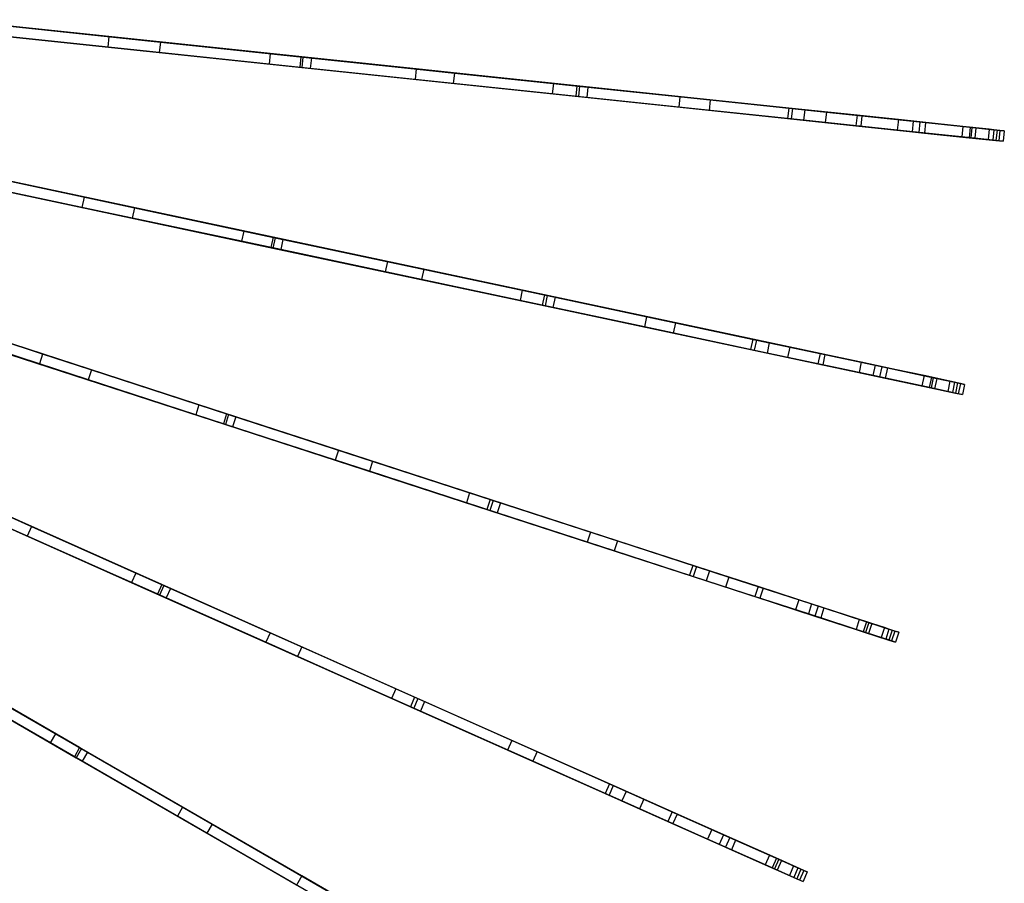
# Model space of a CAD drawing. Extents: x 1 to 71.1, y -35.1 to 35.1.
# Tile 59 of 85: x 56.8 to 70.9, y -14.4 to -2. Entities that reach past the tile are written whole.
import ezdxf

# ---------------------------------------------------------------- set-up
doc = ezdxf.new("R2010")
doc.units = 0
doc.header["$LTSCALE"] = 2.54
doc.layers.get('0').update_dxf_attribs({"color": 13, "linetype": 'CONTINUOUS'})

# ---------------------------------------------------------------- blocks, each defined once
blk = doc.blocks.new('LPUMPKIN_L_444_STL')
at = {"color": 0}
for p, q in [((58.098, -2.244, 16.709), (55.787, -2.001, 15.221)), ((58.098, -2.244, 16.709), (55.787, -2.001, 15.221)), ((60.844, -2.533, 45.328), (56.041, -2.028, 46.88)), ((60.844, -2.533, 45.328), (56.041, -2.028, 46.88)), ((56.063, -2.03, 47.03), (60.874, -2.536, 45.476)), ((56.063, -2.03, 47.03), (60.874, -2.536, 45.476)), ((56.397, -2.065, 15.756), (58.834, -2.322, 17.445)), ((56.397, -2.065, 15.756), (58.834, -2.322, 17.445)), ((58.082, -2.393, 16.709), (55.772, -2.151, 15.221)), ((58.082, -2.393, 16.709), (55.772, -2.151, 15.221)), ((56.025, -2.177, 46.88), (60.828, -2.682, 45.328)), ((56.025, -2.177, 46.88), (60.828, -2.682, 45.328)), ((56.047, -2.179, 47.03), (60.858, -2.685, 45.476)), ((56.047, -2.179, 47.03), (60.858, -2.685, 45.476)), ((58.818, -2.471, 17.445), (56.381, -2.215, 15.756)), ((58.818, -2.471, 17.445), (56.381, -2.215, 15.756)), ((58.098, -2.244, 16.709), (58.082, -2.393, 16.709)), ((58.098, -2.244, 16.709), (58.082, -2.393, 16.709)), ((60.405, -2.487, 18.557), (58.098, -2.244, 16.709)), ((60.405, -2.487, 18.557), (58.098, -2.244, 16.709)), ((60.389, -2.636, 18.557), (58.082, -2.393, 16.709)), ((60.389, -2.636, 18.557), (58.082, -2.393, 16.709)), ((58.834, -2.322, 17.445), (58.818, -2.471, 17.445)), ((58.834, -2.322, 17.445), (58.818, -2.471, 17.445)), ((58.834, -2.322, 17.445), (60.995, -2.549, 19.301)), ((58.834, -2.322, 17.445), (60.995, -2.549, 19.301)), ((60.979, -2.698, 19.301), (58.818, -2.471, 17.445)), ((60.979, -2.698, 19.301), (58.818, -2.471, 17.445)), ((60.405, -2.487, 18.557), (60.389, -2.636, 18.557)), ((60.405, -2.487, 18.557), (60.389, -2.636, 18.557)), ((62.494, -2.706, 20.603), (60.405, -2.487, 18.557)), ((62.494, -2.706, 20.603), (60.405, -2.487, 18.557)), ((60.844, -2.533, 45.328), (60.828, -2.682, 45.328)), ((60.844, -2.533, 45.328), (60.828, -2.682, 45.328)), ((64.793, -2.948, 43.778), (60.844, -2.533, 45.328)), ((64.793, -2.948, 43.778), (60.844, -2.533, 45.328)), ((62.479, -2.855, 20.603), (60.389, -2.636, 18.557)), ((62.479, -2.855, 20.603), (60.389, -2.636, 18.557)), ((60.874, -2.536, 45.476), (60.858, -2.685, 45.476)), ((60.874, -2.536, 45.476), (60.858, -2.685, 45.476)), ((60.874, -2.536, 45.476), (64.832, -2.952, 43.924)), ((60.874, -2.536, 45.476), (64.832, -2.952, 43.924)), ((60.995, -2.549, 19.301), (60.979, -2.698, 19.301)), ((60.995, -2.549, 19.301), (60.979, -2.698, 19.301)), ((60.995, -2.549, 19.301), (63.04, -2.764, 21.431)), ((60.995, -2.549, 19.301), (63.04, -2.764, 21.431)), ((60.828, -2.682, 45.328), (64.777, -3.097, 43.778)), ((60.828, -2.682, 45.328), (64.777, -3.097, 43.778)), ((60.858, -2.685, 45.476), (64.817, -3.101, 43.924)), ((60.858, -2.685, 45.476), (64.817, -3.101, 43.924)), ((63.025, -2.913, 21.431), (60.979, -2.698, 19.301)), ((63.025, -2.913, 21.431), (60.979, -2.698, 19.301)), ((62.494, -2.706, 20.603), (62.479, -2.855, 20.603)), ((62.494, -2.706, 20.603), (62.479, -2.855, 20.603)), ((64.457, -2.913, 22.918), (62.494, -2.706, 20.603)), ((64.457, -2.913, 22.918), (62.494, -2.706, 20.603)), ((63.04, -2.764, 21.431), (63.025, -2.913, 21.431)), ((63.04, -2.764, 21.431), (63.025, -2.913, 21.431)), ((63.04, -2.764, 21.431), (64.952, -2.965, 23.828)), ((63.04, -2.764, 21.431), (64.952, -2.965, 23.828)), ((64.441, -3.062, 22.918), (62.479, -2.855, 20.603)), ((64.441, -3.062, 22.918), (62.479, -2.855, 20.603)), ((64.937, -3.114, 23.828), (63.025, -2.913, 21.431)), ((64.937, -3.114, 23.828), (63.025, -2.913, 21.431)), ((64.457, -2.913, 22.918), (64.441, -3.062, 22.918)), ((64.457, -2.913, 22.918), (64.441, -3.062, 22.918)), ((66.267, -3.103, 25.484), (64.457, -2.913, 22.918)), ((66.267, -3.103, 25.484), (64.457, -2.913, 22.918)), ((64.793, -2.948, 43.778), (64.777, -3.097, 43.778)), ((64.793, -2.948, 43.778), (64.777, -3.097, 43.778)), ((67.824, -3.266, 42.358), (64.793, -2.948, 43.778)), ((67.824, -3.266, 42.358), (64.793, -2.948, 43.778)), ((64.832, -2.952, 43.924), (64.817, -3.101, 43.924)), ((64.832, -2.952, 43.924), (64.817, -3.101, 43.924)), ((64.832, -2.952, 43.924), (67.877, -3.272, 42.5)), ((64.832, -2.952, 43.924), (67.877, -3.272, 42.5)), ((66.251, -3.252, 25.484), (64.441, -3.062, 22.918)), ((66.251, -3.252, 25.484), (64.441, -3.062, 22.918)), ((64.777, -3.097, 43.778), (67.808, -3.416, 42.358)), ((64.777, -3.097, 43.778), (67.808, -3.416, 42.358)), ((64.952, -2.965, 23.828), (64.937, -3.114, 23.828)), ((64.952, -2.965, 23.828), (64.937, -3.114, 23.828)), ((64.952, -2.965, 23.828), (66.701, -3.148, 26.463)), ((64.952, -2.965, 23.828), (66.701, -3.148, 26.463)), ((64.817, -3.101, 43.924), (67.861, -3.421, 42.5)), ((64.817, -3.101, 43.924), (67.861, -3.421, 42.5)), ((66.686, -3.298, 26.463), (64.937, -3.114, 23.828)), ((66.686, -3.298, 26.463), (64.937, -3.114, 23.828)), ((66.267, -3.103, 25.484), (66.251, -3.252, 25.484)), ((66.267, -3.103, 25.484), (66.251, -3.252, 25.484)), ((68.054, -3.291, 28.57), (66.267, -3.103, 25.484)), ((68.054, -3.291, 28.57), (66.267, -3.103, 25.484)), ((66.701, -3.148, 26.463), (66.686, -3.298, 26.463)), ((66.701, -3.148, 26.463), (66.686, -3.298, 26.463)), ((66.701, -3.148, 26.463), (68.364, -3.323, 29.519)), ((66.701, -3.148, 26.463), (68.364, -3.323, 29.519)), ((68.038, -3.44, 28.57), (66.251, -3.252, 25.484)), ((68.038, -3.44, 28.57), (66.251, -3.252, 25.484)), ((68.348, -3.472, 29.519), (66.686, -3.298, 26.463)), ((68.348, -3.472, 29.519), (66.686, -3.298, 26.463)), ((67.824, -3.266, 42.358), (67.808, -3.416, 42.358)), ((67.824, -3.266, 42.358), (67.808, -3.416, 42.358)), ((68.802, -3.369, 41.642), (67.824, -3.266, 42.358)), ((68.802, -3.369, 41.642), (67.824, -3.266, 42.358)), ((67.877, -3.272, 42.5), (67.861, -3.421, 42.5)), ((67.877, -3.272, 42.5), (67.861, -3.421, 42.5)), ((67.877, -3.272, 42.5), (68.871, -3.376, 41.782)), ((67.877, -3.272, 42.5), (68.871, -3.376, 41.782)), ((68.054, -3.291, 28.57), (68.038, -3.44, 28.57)), ((68.054, -3.291, 28.57), (68.038, -3.44, 28.57)), ((69.393, -3.431, 31.433), (68.054, -3.291, 28.57)), ((69.393, -3.431, 31.433), (68.054, -3.291, 28.57)), ((68.364, -3.323, 29.519), (68.348, -3.472, 29.519)), ((68.364, -3.323, 29.519), (68.348, -3.472, 29.519)), ((68.364, -3.323, 29.519), (69.604, -3.454, 32.359)), ((68.364, -3.323, 29.519), (69.604, -3.454, 32.359)), ((68.802, -3.369, 41.642), (68.786, -3.518, 41.642)), ((68.802, -3.369, 41.642), (68.786, -3.518, 41.642)), ((69.699, -3.464, 40.568), (68.802, -3.369, 41.642)), ((69.699, -3.464, 40.568), (68.802, -3.369, 41.642)), ((68.871, -3.376, 41.782), (68.855, -3.526, 41.782)), ((68.871, -3.376, 41.782), (68.855, -3.526, 41.782)), ((68.871, -3.376, 41.782), (69.783, -3.472, 40.712)), ((68.871, -3.376, 41.782), (69.783, -3.472, 40.712)), ((67.808, -3.416, 42.358), (68.786, -3.518, 41.642)), ((67.808, -3.416, 42.358), (68.786, -3.518, 41.642)), ((67.861, -3.421, 42.5), (68.855, -3.526, 41.782)), ((67.861, -3.421, 42.5), (68.855, -3.526, 41.782)), ((69.377, -3.581, 31.433), (68.038, -3.44, 28.57)), ((69.377, -3.581, 31.433), (68.038, -3.44, 28.57)), ((69.589, -3.603, 32.359), (68.348, -3.472, 29.519)), ((69.589, -3.603, 32.359), (68.348, -3.472, 29.519)), ((68.786, -3.518, 41.642), (69.684, -3.613, 40.568)), ((68.786, -3.518, 41.642), (69.684, -3.613, 40.568)), ((69.393, -3.431, 31.433), (69.377, -3.581, 31.433)), ((69.393, -3.431, 31.433), (69.377, -3.581, 31.433)), ((70.446, -3.542, 34.332), (69.393, -3.431, 31.433)), ((70.446, -3.542, 34.332), (69.393, -3.431, 31.433)), ((69.604, -3.454, 32.359), (69.589, -3.603, 32.359)), ((69.604, -3.454, 32.359), (69.589, -3.603, 32.359)), ((69.604, -3.454, 32.359), (70.503, -3.548, 35.079)), ((69.604, -3.454, 32.359), (70.503, -3.548, 35.079)), ((69.699, -3.464, 40.568), (69.684, -3.613, 40.568)), ((69.699, -3.464, 40.568), (69.684, -3.613, 40.568)), ((70.316, -3.528, 39.381), (69.699, -3.464, 40.568)), ((70.316, -3.528, 39.381), (69.699, -3.464, 40.568)), ((69.783, -3.472, 40.712), (69.767, -3.622, 40.712)), ((69.783, -3.472, 40.712), (69.767, -3.622, 40.712)), ((69.783, -3.472, 40.712), (70.421, -3.539, 39.519)), ((69.783, -3.472, 40.712), (70.421, -3.539, 39.519)), ((68.855, -3.526, 41.782), (69.767, -3.622, 40.712)), ((68.855, -3.526, 41.782), (69.767, -3.622, 40.712)), ((70.43, -3.691, 34.332), (69.377, -3.581, 31.433)), ((70.43, -3.691, 34.332), (69.377, -3.581, 31.433)), ((70.488, -3.697, 35.079), (69.589, -3.603, 32.359)), ((70.488, -3.697, 35.079), (69.589, -3.603, 32.359)), ((69.684, -3.613, 40.568), (70.3, -3.678, 39.381)), ((69.684, -3.613, 40.568), (70.3, -3.678, 39.381)), ((69.767, -3.622, 40.712), (70.406, -3.689, 39.519)), ((69.767, -3.622, 40.712), (70.406, -3.689, 39.519)), ((70.316, -3.528, 39.381), (70.3, -3.678, 39.381)), ((70.316, -3.528, 39.381), (70.3, -3.678, 39.381)), ((70.693, -3.568, 37.987), (70.316, -3.528, 39.381)), ((70.693, -3.568, 37.987), (70.316, -3.528, 39.381)), ((70.421, -3.539, 39.519), (70.406, -3.689, 39.519)), ((70.421, -3.539, 39.519), (70.406, -3.689, 39.519)), ((70.421, -3.539, 39.519), (70.805, -3.58, 38.22)), ((70.421, -3.539, 39.519), (70.805, -3.58, 38.22)), ((70.446, -3.542, 34.332), (70.43, -3.691, 34.332)), ((70.446, -3.542, 34.332), (70.43, -3.691, 34.332)), ((70.844, -3.584, 35.972), (70.446, -3.542, 34.332)), ((70.844, -3.584, 35.972), (70.446, -3.542, 34.332)), ((70.503, -3.548, 35.079), (70.488, -3.697, 35.079)), ((70.503, -3.548, 35.079), (70.488, -3.697, 35.079)), ((70.503, -3.548, 35.079), (70.761, -3.575, 36.636)), ((70.503, -3.548, 35.079), (70.761, -3.575, 36.636)), ((70.693, -3.568, 37.987), (70.678, -3.717, 37.987)), ((70.693, -3.568, 37.987), (70.678, -3.717, 37.987)), ((70.761, -3.575, 36.636), (70.693, -3.568, 37.987)), ((70.761, -3.575, 36.636), (70.693, -3.568, 37.987)), ((70.761, -3.575, 36.636), (70.745, -3.724, 36.636)), ((70.761, -3.575, 36.636), (70.745, -3.724, 36.636)), ((70.805, -3.58, 38.22), (70.789, -3.729, 38.22)), ((70.805, -3.58, 38.22), (70.789, -3.729, 38.22)), ((70.805, -3.58, 38.22), (70.909, -3.591, 37.359)), ((70.805, -3.58, 38.22), (70.909, -3.591, 37.359)), ((70.844, -3.584, 35.972), (70.829, -3.733, 35.972)), ((70.844, -3.584, 35.972), (70.829, -3.733, 35.972)), ((70.909, -3.591, 37.359), (70.844, -3.584, 35.972)), ((70.909, -3.591, 37.359), (70.844, -3.584, 35.972)), ((70.909, -3.591, 37.359), (70.893, -3.74, 37.359)), ((70.909, -3.591, 37.359), (70.893, -3.74, 37.359)), ((70.3, -3.678, 39.381), (70.678, -3.717, 37.987)), ((70.3, -3.678, 39.381), (70.678, -3.717, 37.987)), ((70.406, -3.689, 39.519), (70.789, -3.729, 38.22)), ((70.406, -3.689, 39.519), (70.789, -3.729, 38.22)), ((70.829, -3.733, 35.972), (70.43, -3.691, 34.332)), ((70.829, -3.733, 35.972), (70.43, -3.691, 34.332)), ((70.745, -3.724, 36.636), (70.488, -3.697, 35.079)), ((70.745, -3.724, 36.636), (70.488, -3.697, 35.079)), ((70.678, -3.717, 37.987), (70.745, -3.724, 36.636)), ((70.678, -3.717, 37.987), (70.745, -3.724, 36.636)), ((70.789, -3.729, 38.22), (70.893, -3.74, 37.359)), ((70.789, -3.729, 38.22), (70.893, -3.74, 37.359)), ((70.893, -3.74, 37.359), (70.829, -3.733, 35.972)), ((70.893, -3.74, 37.359), (70.829, -3.733, 35.972)), ((57.743, -4.539, 16.709), (55.469, -4.056, 15.221)), ((57.743, -4.539, 16.709), (55.469, -4.056, 15.221)), ((57.711, -4.686, 16.709), (55.438, -4.202, 15.221)), ((57.711, -4.686, 16.709), (55.438, -4.202, 15.221)), ((60.447, -5.114, 45.326), (55.722, -4.109, 46.879)), ((60.447, -5.114, 45.326), (55.722, -4.109, 46.879)), ((55.744, -4.114, 47.029), (60.476, -5.12, 45.475)), ((55.744, -4.114, 47.029), (60.476, -5.12, 45.475)), ((56.065, -4.182, 15.754), (58.463, -4.692, 17.442)), ((56.065, -4.182, 15.754), (58.463, -4.692, 17.442)), ((55.691, -4.256, 46.879), (60.416, -5.26, 45.326)), ((55.691, -4.256, 46.879), (60.416, -5.26, 45.326)), ((55.713, -4.261, 47.029), (60.445, -5.267, 45.475)), ((55.713, -4.261, 47.029), (60.445, -5.267, 45.475)), ((58.431, -4.839, 17.442), (56.033, -4.329, 15.754)), ((58.431, -4.839, 17.442), (56.033, -4.329, 15.754)), ((57.743, -4.539, 16.709), (57.711, -4.686, 16.709)), ((57.743, -4.539, 16.709), (57.711, -4.686, 16.709)), ((60.028, -5.025, 18.572), (57.743, -4.539, 16.709)), ((60.028, -5.025, 18.572), (57.743, -4.539, 16.709)), ((59.996, -5.171, 18.572), (57.711, -4.686, 16.709)), ((59.996, -5.171, 18.572), (57.711, -4.686, 16.709)), ((58.463, -4.692, 17.442), (58.431, -4.839, 17.442)), ((58.463, -4.692, 17.442), (58.431, -4.839, 17.442)), ((58.463, -4.692, 17.442), (60.588, -5.144, 19.298)), ((58.463, -4.692, 17.442), (60.588, -5.144, 19.298)), ((60.557, -5.29, 19.298), (58.431, -4.839, 17.442)), ((60.557, -5.29, 19.298), (58.431, -4.839, 17.442)), ((60.028, -5.025, 18.572), (59.996, -5.171, 18.572)), ((60.028, -5.025, 18.572), (59.996, -5.171, 18.572)), ((62.082, -5.461, 20.62), (60.028, -5.025, 18.572)), ((62.082, -5.461, 20.62), (60.028, -5.025, 18.572)), ((62.051, -5.608, 20.62), (59.996, -5.171, 18.572)), ((62.051, -5.608, 20.62), (59.996, -5.171, 18.572)), ((60.447, -5.114, 45.326), (60.416, -5.26, 45.326)), ((60.447, -5.114, 45.326), (60.416, -5.26, 45.326)), ((60.476, -5.12, 45.475), (60.445, -5.267, 45.475)), ((60.476, -5.12, 45.475), (60.445, -5.267, 45.475)), ((64.329, -5.939, 43.777), (60.447, -5.114, 45.326)), ((64.329, -5.939, 43.777), (60.447, -5.114, 45.326)), ((60.476, -5.12, 45.475), (64.369, -5.947, 43.922)), ((60.476, -5.12, 45.475), (64.369, -5.947, 43.922)), ((60.588, -5.144, 19.298), (60.557, -5.29, 19.298)), ((60.588, -5.144, 19.298), (60.557, -5.29, 19.298)), ((60.588, -5.144, 19.298), (62.601, -5.571, 21.428)), ((60.588, -5.144, 19.298), (62.601, -5.571, 21.428)), ((60.416, -5.26, 45.326), (64.298, -6.086, 43.777)), ((60.416, -5.26, 45.326), (64.298, -6.086, 43.777)), ((60.445, -5.267, 45.475), (64.338, -6.094, 43.922)), ((60.445, -5.267, 45.475), (64.338, -6.094, 43.922)), ((62.57, -5.718, 21.428), (60.557, -5.29, 19.298)), ((62.57, -5.718, 21.428), (60.557, -5.29, 19.298)), ((62.082, -5.461, 20.62), (62.051, -5.608, 20.62)), ((62.082, -5.461, 20.62), (62.051, -5.608, 20.62)), ((64.012, -5.871, 22.938), (62.082, -5.461, 20.62)), ((64.012, -5.871, 22.938), (62.082, -5.461, 20.62)), ((63.98, -6.018, 22.938), (62.051, -5.608, 20.62)), ((63.98, -6.018, 22.938), (62.051, -5.608, 20.62)), ((62.601, -5.571, 21.428), (62.57, -5.718, 21.428)), ((62.601, -5.571, 21.428), (62.57, -5.718, 21.428)), ((62.601, -5.571, 21.428), (64.482, -5.971, 23.825)), ((62.601, -5.571, 21.428), (64.482, -5.971, 23.825)), ((64.451, -6.118, 23.825), (62.57, -5.718, 21.428)), ((64.451, -6.118, 23.825), (62.57, -5.718, 21.428)), ((64.012, -5.871, 22.938), (63.98, -6.018, 22.938)), ((64.012, -5.871, 22.938), (63.98, -6.018, 22.938)), ((65.791, -6.25, 25.506), (64.012, -5.871, 22.938)), ((65.791, -6.25, 25.506), (64.012, -5.871, 22.938)), ((65.76, -6.396, 25.506), (63.98, -6.018, 22.938)), ((65.76, -6.396, 25.506), (63.98, -6.018, 22.938)), ((64.329, -5.939, 43.777), (64.298, -6.086, 43.777)), ((64.329, -5.939, 43.777), (64.298, -6.086, 43.777)), ((67.31, -6.572, 42.357), (64.329, -5.939, 43.777)), ((67.31, -6.572, 42.357), (64.329, -5.939, 43.777)), ((64.369, -5.947, 43.922), (64.338, -6.094, 43.922)), ((64.369, -5.947, 43.922), (64.338, -6.094, 43.922)), ((64.369, -5.947, 43.922), (67.363, -6.584, 42.498)), ((64.369, -5.947, 43.922), (67.363, -6.584, 42.498)), ((64.482, -5.971, 23.825), (64.451, -6.118, 23.825)), ((64.482, -5.971, 23.825), (64.451, -6.118, 23.825)), ((64.482, -5.971, 23.825), (66.203, -6.337, 26.461)), ((64.482, -5.971, 23.825), (66.203, -6.337, 26.461)), ((57.149, -6.784, 16.709), (54.939, -6.065, 15.221)), ((57.149, -6.784, 16.709), (54.939, -6.065, 15.221)), ((59.782, -7.639, 45.325), (55.187, -6.146, 46.878)), ((59.782, -7.639, 45.325), (55.187, -6.146, 46.878)), ((55.209, -6.153, 47.028), (59.81, -7.648, 45.474)), ((55.209, -6.153, 47.028), (59.81, -7.648, 45.474)), ((64.298, -6.086, 43.777), (67.279, -6.719, 42.357)), ((64.298, -6.086, 43.777), (67.279, -6.719, 42.357)), ((64.338, -6.094, 43.922), (67.332, -6.73, 42.498)), ((64.338, -6.094, 43.922), (67.332, -6.73, 42.498)), ((66.171, -6.484, 26.461), (64.451, -6.118, 23.825)), ((66.171, -6.484, 26.461), (64.451, -6.118, 23.825)), ((57.103, -6.926, 16.709), (54.892, -6.208, 15.221)), ((57.103, -6.926, 16.709), (54.892, -6.208, 15.221)), ((55.141, -6.289, 46.878), (59.735, -7.782, 45.325)), ((55.141, -6.289, 46.878), (59.735, -7.782, 45.325)), ((55.163, -6.296, 47.028), (59.764, -7.791, 45.474)), ((55.163, -6.296, 47.028), (59.764, -7.791, 45.474)), ((55.514, -6.252, 15.751), (57.846, -7.01, 17.439)), ((55.514, -6.252, 15.751), (57.846, -7.01, 17.439)), ((65.791, -6.25, 25.506), (65.76, -6.396, 25.506)), ((65.791, -6.25, 25.506), (65.76, -6.396, 25.506)), ((67.546, -6.623, 28.593), (65.791, -6.25, 25.506)), ((67.546, -6.623, 28.593), (65.791, -6.25, 25.506)), ((66.203, -6.337, 26.461), (66.171, -6.484, 26.461)), ((66.203, -6.337, 26.461), (66.171, -6.484, 26.461)), ((66.203, -6.337, 26.461), (67.839, -6.685, 29.517)), ((66.203, -6.337, 26.461), (67.839, -6.685, 29.517)), ((57.8, -7.153, 17.439), (55.467, -6.395, 15.751)), ((57.8, -7.153, 17.439), (55.467, -6.395, 15.751)), ((67.515, -6.769, 28.593), (65.76, -6.396, 25.506)), ((67.515, -6.769, 28.593), (65.76, -6.396, 25.506)), ((67.807, -6.832, 29.517), (66.171, -6.484, 26.461)), ((67.807, -6.832, 29.517), (66.171, -6.484, 26.461)), ((67.31, -6.572, 42.357), (67.279, -6.719, 42.357)), ((67.31, -6.572, 42.357), (67.279, -6.719, 42.357)), ((68.272, -6.777, 41.64), (67.31, -6.572, 42.357)), ((68.272, -6.777, 41.64), (67.31, -6.572, 42.357)), ((67.363, -6.584, 42.498), (67.332, -6.73, 42.498)), ((67.363, -6.584, 42.498), (67.332, -6.73, 42.498)), ((67.363, -6.584, 42.498), (68.341, -6.792, 41.779)), ((67.363, -6.584, 42.498), (68.341, -6.792, 41.779)), ((67.279, -6.719, 42.357), (68.241, -6.924, 41.64)), ((67.279, -6.719, 42.357), (68.241, -6.924, 41.64)), ((67.332, -6.73, 42.498), (68.31, -6.938, 41.779)), ((67.332, -6.73, 42.498), (68.31, -6.938, 41.779)), ((67.546, -6.623, 28.593), (67.515, -6.769, 28.593)), ((67.546, -6.623, 28.593), (67.515, -6.769, 28.593)), ((68.861, -6.902, 31.455), (67.546, -6.623, 28.593)), ((68.861, -6.902, 31.455), (67.546, -6.623, 28.593)), ((67.839, -6.685, 29.517), (67.807, -6.832, 29.517)), ((67.839, -6.685, 29.517), (67.807, -6.832, 29.517)), ((67.839, -6.685, 29.517), (69.059, -6.944, 32.357)), ((67.839, -6.685, 29.517), (69.059, -6.944, 32.357)), ((57.149, -6.784, 16.709), (57.103, -6.926, 16.709)), ((57.149, -6.784, 16.709), (57.103, -6.926, 16.709)), ((59.385, -7.51, 18.585), (57.149, -6.784, 16.709)), ((59.385, -7.51, 18.585), (57.149, -6.784, 16.709)), ((68.83, -7.049, 31.455), (67.515, -6.769, 28.593)), ((68.83, -7.049, 31.455), (67.515, -6.769, 28.593)), ((69.028, -7.091, 32.357), (67.807, -6.832, 29.517)), ((69.028, -7.091, 32.357), (67.807, -6.832, 29.517)), ((68.272, -6.777, 41.64), (68.241, -6.924, 41.64)), ((68.272, -6.777, 41.64), (68.241, -6.924, 41.64)), ((69.155, -6.965, 40.566), (68.272, -6.777, 41.64)), ((69.155, -6.965, 40.566), (68.272, -6.777, 41.64)), ((68.341, -6.792, 41.779), (68.31, -6.938, 41.779)), ((68.341, -6.792, 41.779), (68.31, -6.938, 41.779)), ((68.341, -6.792, 41.779), (69.238, -6.982, 40.708)), ((68.341, -6.792, 41.779), (69.238, -6.982, 40.708)), ((68.861, -6.902, 31.455), (68.83, -7.049, 31.455)), ((68.861, -6.902, 31.455), (68.83, -7.049, 31.455)), ((69.893, -7.122, 34.352), (68.861, -6.902, 31.455)), ((69.893, -7.122, 34.352), (68.861, -6.902, 31.455)), ((59.339, -7.653, 18.585), (57.103, -6.926, 16.709)), ((59.339, -7.653, 18.585), (57.103, -6.926, 16.709)), ((57.846, -7.01, 17.439), (57.8, -7.153, 17.439)), ((57.846, -7.01, 17.439), (57.8, -7.153, 17.439)), ((57.846, -7.01, 17.439), (59.913, -7.682, 19.295)), ((57.846, -7.01, 17.439), (59.913, -7.682, 19.295)), ((68.241, -6.924, 41.64), (69.123, -7.111, 40.566)), ((68.241, -6.924, 41.64), (69.123, -7.111, 40.566)), ((68.31, -6.938, 41.779), (69.206, -7.129, 40.708)), ((68.31, -6.938, 41.779), (69.206, -7.129, 40.708)), ((69.059, -6.944, 32.357), (69.028, -7.091, 32.357)), ((69.059, -6.944, 32.357), (69.028, -7.091, 32.357)), ((69.059, -6.944, 32.357), (69.943, -7.132, 35.079)), ((69.059, -6.944, 32.357), (69.943, -7.132, 35.079)), ((69.155, -6.965, 40.566), (69.123, -7.111, 40.566)), ((69.155, -6.965, 40.566), (69.123, -7.111, 40.566)), ((69.761, -7.093, 39.377), (69.155, -6.965, 40.566)), ((69.761, -7.093, 39.377), (69.155, -6.965, 40.566)), ((69.238, -6.982, 40.708), (69.206, -7.129, 40.708)), ((69.238, -6.982, 40.708), (69.206, -7.129, 40.708)), ((69.238, -6.982, 40.708), (69.865, -7.116, 39.514)), ((69.238, -6.982, 40.708), (69.865, -7.116, 39.514)), ((59.867, -7.824, 19.295), (57.8, -7.153, 17.439)), ((59.867, -7.824, 19.295), (57.8, -7.153, 17.439)), ((69.862, -7.268, 34.352), (68.83, -7.049, 31.455)), ((69.862, -7.268, 34.352), (68.83, -7.049, 31.455)), ((69.912, -7.279, 35.079), (69.028, -7.091, 32.357)), ((69.912, -7.279, 35.079), (69.028, -7.091, 32.357)), ((69.123, -7.111, 40.566), (69.73, -7.24, 39.377)), ((69.123, -7.111, 40.566), (69.73, -7.24, 39.377)), ((69.206, -7.129, 40.708), (69.834, -7.262, 39.514)), ((69.206, -7.129, 40.708), (69.834, -7.262, 39.514)), ((69.761, -7.093, 39.377), (69.73, -7.24, 39.377)), ((69.761, -7.093, 39.377), (69.73, -7.24, 39.377)), ((70.131, -7.172, 37.987), (69.761, -7.093, 39.377)), ((70.131, -7.172, 37.987), (69.761, -7.093, 39.377)), ((69.865, -7.116, 39.514), (69.834, -7.262, 39.514)), ((69.865, -7.116, 39.514), (69.834, -7.262, 39.514)), ((69.893, -7.122, 34.352), (69.862, -7.268, 34.352)), ((69.893, -7.122, 34.352), (69.862, -7.268, 34.352)), ((69.865, -7.116, 39.514), (70.241, -7.196, 38.215)), ((69.865, -7.116, 39.514), (70.241, -7.196, 38.215)), ((70.282, -7.204, 35.989), (69.893, -7.122, 34.352)), ((70.282, -7.204, 35.989), (69.893, -7.122, 34.352)), ((69.943, -7.132, 35.079), (69.912, -7.279, 35.079)), ((69.943, -7.132, 35.079), (69.912, -7.279, 35.079)), ((69.943, -7.132, 35.079), (70.197, -7.186, 36.635)), ((69.943, -7.132, 35.079), (70.197, -7.186, 36.635)), ((70.131, -7.172, 37.987), (70.099, -7.319, 37.987)), ((70.131, -7.172, 37.987), (70.099, -7.319, 37.987)), ((70.197, -7.186, 36.635), (70.131, -7.172, 37.987)), ((70.197, -7.186, 36.635), (70.131, -7.172, 37.987)), ((69.73, -7.24, 39.377), (70.099, -7.319, 37.987)), ((69.73, -7.24, 39.377), (70.099, -7.319, 37.987)), ((69.834, -7.262, 39.514), (70.21, -7.342, 38.215)), ((69.834, -7.262, 39.514), (70.21, -7.342, 38.215)), ((70.25, -7.351, 35.989), (69.862, -7.268, 34.352)), ((70.25, -7.351, 35.989), (69.862, -7.268, 34.352)), ((70.166, -7.333, 36.635), (69.912, -7.279, 35.079)), ((70.166, -7.333, 36.635), (69.912, -7.279, 35.079)), ((70.099, -7.319, 37.987), (70.166, -7.333, 36.635)), ((70.099, -7.319, 37.987), (70.166, -7.333, 36.635)), ((70.197, -7.186, 36.635), (70.166, -7.333, 36.635)), ((70.197, -7.186, 36.635), (70.166, -7.333, 36.635)), ((70.241, -7.196, 38.215), (70.21, -7.342, 38.215)), ((70.241, -7.196, 38.215), (70.21, -7.342, 38.215)), ((70.241, -7.196, 38.215), (70.341, -7.217, 37.376)), ((70.241, -7.196, 38.215), (70.341, -7.217, 37.376)), ((70.282, -7.204, 35.989), (70.25, -7.351, 35.989)), ((70.282, -7.204, 35.989), (70.25, -7.351, 35.989)), ((70.341, -7.217, 37.376), (70.282, -7.204, 35.989)), ((70.341, -7.217, 37.376), (70.282, -7.204, 35.989)), ((70.341, -7.217, 37.376), (70.31, -7.364, 37.376)), ((70.341, -7.217, 37.376), (70.31, -7.364, 37.376)), ((70.21, -7.342, 38.215), (70.31, -7.364, 37.376)), ((70.21, -7.342, 38.215), (70.31, -7.364, 37.376)), ((70.31, -7.364, 37.376), (70.25, -7.351, 35.989)), ((70.31, -7.364, 37.376), (70.25, -7.351, 35.989)), ((59.385, -7.51, 18.585), (59.339, -7.653, 18.585)), ((59.385, -7.51, 18.585), (59.339, -7.653, 18.585)), ((61.383, -8.159, 20.636), (59.385, -7.51, 18.585)), ((61.383, -8.159, 20.636), (59.385, -7.51, 18.585)), ((61.336, -8.302, 20.636), (59.339, -7.653, 18.585)), ((61.336, -8.302, 20.636), (59.339, -7.653, 18.585)), ((59.782, -7.639, 45.325), (59.735, -7.782, 45.325)), ((59.782, -7.639, 45.325), (59.735, -7.782, 45.325)), ((59.81, -7.648, 45.474), (59.764, -7.791, 45.474)), ((59.81, -7.648, 45.474), (59.764, -7.791, 45.474)), ((63.551, -8.864, 43.778), (59.782, -7.639, 45.325)), ((63.551, -8.864, 43.778), (59.782, -7.639, 45.325)), ((59.81, -7.648, 45.474), (63.595, -8.878, 43.921)), ((59.81, -7.648, 45.474), (63.595, -8.878, 43.921)), ((59.913, -7.682, 19.295), (59.867, -7.824, 19.295)), ((59.913, -7.682, 19.295), (59.867, -7.824, 19.295)), ((59.913, -7.682, 19.295), (61.871, -8.318, 21.426)), ((59.913, -7.682, 19.295), (61.871, -8.318, 21.426)), ((59.735, -7.782, 45.325), (63.505, -9.006, 43.778)), ((59.735, -7.782, 45.325), (63.505, -9.006, 43.778)), ((59.764, -7.791, 45.474), (63.549, -9.021, 43.921)), ((59.764, -7.791, 45.474), (63.549, -9.021, 43.921)), ((61.824, -8.46, 21.426), (59.867, -7.824, 19.295)), ((61.824, -8.46, 21.426), (59.867, -7.824, 19.295)), ((58.856, -10.081, 45.324), (54.442, -8.116, 46.878)), ((58.856, -10.081, 45.324), (54.442, -8.116, 46.878)), ((54.463, -8.126, 47.027), (58.883, -10.094, 45.473)), ((54.463, -8.126, 47.027), (58.883, -10.094, 45.473)), ((61.383, -8.159, 20.636), (61.336, -8.302, 20.636)), ((61.383, -8.159, 20.636), (61.336, -8.302, 20.636)), ((63.258, -8.769, 22.956), (61.383, -8.159, 20.636)), ((63.258, -8.769, 22.956), (61.383, -8.159, 20.636)), ((54.381, -8.253, 46.878), (58.795, -10.218, 45.324)), ((54.381, -8.253, 46.878), (58.795, -10.218, 45.324)), ((54.402, -8.263, 47.027), (58.822, -10.231, 45.473)), ((54.402, -8.263, 47.027), (58.822, -10.231, 45.473)), ((54.75, -8.253, 15.749), (56.991, -9.251, 17.437)), ((54.75, -8.253, 15.749), (56.991, -9.251, 17.437)), ((63.212, -8.911, 22.956), (61.336, -8.302, 20.636)), ((63.212, -8.911, 22.956), (61.336, -8.302, 20.636)), ((56.93, -9.388, 17.437), (54.689, -8.39, 15.749)), ((56.93, -9.388, 17.437), (54.689, -8.39, 15.749)), ((61.871, -8.318, 21.426), (61.824, -8.46, 21.426)), ((61.871, -8.318, 21.426), (61.824, -8.46, 21.426)), ((61.871, -8.318, 21.426), (63.7, -8.912, 23.823)), ((61.871, -8.318, 21.426), (63.7, -8.912, 23.823)), ((63.654, -9.055, 23.823), (61.824, -8.46, 21.426)), ((63.654, -9.055, 23.823), (61.824, -8.46, 21.426)), ((63.258, -8.769, 22.956), (63.212, -8.911, 22.956)), ((63.258, -8.769, 22.956), (63.212, -8.911, 22.956)), ((64.987, -9.33, 25.527), (63.258, -8.769, 22.956)), ((64.987, -9.33, 25.527), (63.258, -8.769, 22.956)), ((63.551, -8.864, 43.778), (63.505, -9.006, 43.778)), ((63.551, -8.864, 43.778), (63.505, -9.006, 43.778)), ((66.451, -9.806, 42.358), (63.551, -8.864, 43.778)), ((66.451, -9.806, 42.358), (63.551, -8.864, 43.778)), ((58.484, -9.916, 18.597), (56.324, -8.954, 16.709)), ((58.484, -9.916, 18.597), (56.324, -8.954, 16.709)), ((64.941, -9.473, 25.527), (63.212, -8.911, 22.956)), ((64.941, -9.473, 25.527), (63.212, -8.911, 22.956)), ((63.505, -9.006, 43.778), (66.404, -9.949, 42.358)), ((63.505, -9.006, 43.778), (66.404, -9.949, 42.358)), ((63.595, -8.878, 43.921), (63.549, -9.021, 43.921)), ((63.595, -8.878, 43.921), (63.549, -9.021, 43.921)), ((63.595, -8.878, 43.921), (66.506, -9.824, 42.497)), ((63.595, -8.878, 43.921), (66.506, -9.824, 42.497)), ((63.7, -8.912, 23.823), (63.654, -9.055, 23.823)), ((63.7, -8.912, 23.823), (63.654, -9.055, 23.823)), ((63.7, -8.912, 23.823), (65.374, -9.456, 26.458)), ((63.7, -8.912, 23.823), (65.374, -9.456, 26.458)), ((58.423, -10.053, 18.597), (56.263, -9.091, 16.709)), ((58.423, -10.053, 18.597), (56.263, -9.091, 16.709)), ((63.549, -9.021, 43.921), (66.459, -9.967, 42.497)), ((63.549, -9.021, 43.921), (66.459, -9.967, 42.497)), ((65.327, -9.599, 26.458), (63.654, -9.055, 23.823)), ((65.327, -9.599, 26.458), (63.654, -9.055, 23.823)), ((56.991, -9.251, 17.437), (56.93, -9.388, 17.437)), ((56.991, -9.251, 17.437), (56.93, -9.388, 17.437)), ((56.991, -9.251, 17.437), (58.977, -10.135, 19.293)), ((56.991, -9.251, 17.437), (58.977, -10.135, 19.293)), ((58.916, -10.272, 19.293), (56.93, -9.388, 17.437)), ((58.916, -10.272, 19.293), (56.93, -9.388, 17.437)), ((64.987, -9.33, 25.527), (64.941, -9.473, 25.527)), ((64.987, -9.33, 25.527), (64.941, -9.473, 25.527)), ((66.691, -9.884, 28.613), (64.987, -9.33, 25.527)), ((66.691, -9.884, 28.613), (64.987, -9.33, 25.527)), ((66.645, -10.027, 28.613), (64.941, -9.473, 25.527)), ((66.645, -10.027, 28.613), (64.941, -9.473, 25.527)), ((65.374, -9.456, 26.458), (65.327, -9.599, 26.458)), ((65.374, -9.456, 26.458), (65.327, -9.599, 26.458)), ((65.374, -9.456, 26.458), (66.965, -9.973, 29.515)), ((65.374, -9.456, 26.458), (66.965, -9.973, 29.515)), ((66.918, -10.116, 29.515), (65.327, -9.599, 26.458)), ((66.918, -10.116, 29.515), (65.327, -9.599, 26.458)), ((66.451, -9.806, 42.358), (66.404, -9.949, 42.358)), ((66.451, -9.806, 42.358), (66.404, -9.949, 42.358)), ((67.386, -10.11, 41.641), (66.451, -9.806, 42.358)), ((67.386, -10.11, 41.641), (66.451, -9.806, 42.358)), ((66.506, -9.824, 42.497), (66.459, -9.967, 42.497)), ((66.506, -9.824, 42.497), (66.459, -9.967, 42.497)), ((66.506, -9.824, 42.497), (67.457, -10.133, 41.777)), ((66.506, -9.824, 42.497), (67.457, -10.133, 41.777)), ((57.679, -12.413, 45.324), (53.495, -9.998, 46.877)), ((57.679, -12.413, 45.324), (53.495, -9.998, 46.877)), ((58.484, -9.916, 18.597), (58.423, -10.053, 18.597)), ((58.484, -9.916, 18.597), (58.423, -10.053, 18.597)), ((60.403, -10.77, 20.649), (58.484, -9.916, 18.597)), ((60.403, -10.77, 20.649), (58.484, -9.916, 18.597)), ((66.404, -9.949, 42.358), (67.34, -10.253, 41.641)), ((66.404, -9.949, 42.358), (67.34, -10.253, 41.641)), ((66.459, -9.967, 42.497), (67.41, -10.276, 41.777)), ((66.459, -9.967, 42.497), (67.41, -10.276, 41.777)), ((66.691, -9.884, 28.613), (66.645, -10.027, 28.613)), ((66.691, -9.884, 28.613), (66.645, -10.027, 28.613)), ((67.968, -10.299, 31.476), (66.691, -9.884, 28.613)), ((67.968, -10.299, 31.476), (66.691, -9.884, 28.613)), ((66.965, -9.973, 29.515), (66.918, -10.116, 29.515)), ((66.965, -9.973, 29.515), (66.918, -10.116, 29.515)), ((66.965, -9.973, 29.515), (68.152, -10.359, 32.356)), ((66.965, -9.973, 29.515), (68.152, -10.359, 32.356)), ((53.42, -10.128, 46.877), (57.604, -12.543, 45.324)), ((53.42, -10.128, 46.877), (57.604, -12.543, 45.324)), ((53.439, -10.139, 47.027), (57.63, -12.558, 45.472)), ((53.439, -10.139, 47.027), (57.63, -12.558, 45.472)), ((53.514, -10.009, 47.027), (57.705, -12.428, 45.472)), ((53.514, -10.009, 47.027), (57.705, -12.428, 45.472)), ((60.342, -10.907, 20.649), (58.423, -10.053, 18.597)), ((60.342, -10.907, 20.649), (58.423, -10.053, 18.597)), ((58.856, -10.081, 45.324), (58.795, -10.218, 45.324)), ((58.856, -10.081, 45.324), (58.795, -10.218, 45.324)), ((58.883, -10.094, 45.473), (58.822, -10.231, 45.473)), ((58.883, -10.094, 45.473), (58.822, -10.231, 45.473)), ((62.472, -11.691, 43.779), (58.856, -10.081, 45.324)), ((62.472, -11.691, 43.779), (58.856, -10.081, 45.324)), ((58.883, -10.094, 45.473), (62.519, -11.712, 43.92)), ((58.883, -10.094, 45.473), (62.519, -11.712, 43.92)), ((58.977, -10.135, 19.293), (58.916, -10.272, 19.293)), ((58.977, -10.135, 19.293), (58.916, -10.272, 19.293)), ((58.977, -10.135, 19.293), (60.858, -10.973, 21.423)), ((58.977, -10.135, 19.293), (60.858, -10.973, 21.423)), ((67.922, -10.442, 31.476), (66.645, -10.027, 28.613)), ((67.922, -10.442, 31.476), (66.645, -10.027, 28.613)), ((68.105, -10.501, 32.356), (66.918, -10.116, 29.515)), ((68.105, -10.501, 32.356), (66.918, -10.116, 29.515)), ((67.386, -10.11, 41.641), (67.34, -10.253, 41.641)), ((67.386, -10.11, 41.641), (67.34, -10.253, 41.641)), ((68.244, -10.389, 40.567), (67.386, -10.11, 41.641)), ((68.244, -10.389, 40.567), (67.386, -10.11, 41.641)), ((67.457, -10.133, 41.777), (67.41, -10.276, 41.777)), ((67.457, -10.133, 41.777), (67.41, -10.276, 41.777)), ((67.457, -10.133, 41.777), (68.328, -10.416, 40.705)), ((67.457, -10.133, 41.777), (68.328, -10.416, 40.705)), ((58.795, -10.218, 45.324), (62.411, -11.828, 43.779)), ((58.795, -10.218, 45.324), (62.411, -11.828, 43.779)), ((58.822, -10.231, 45.473), (62.458, -11.849, 43.92)), ((58.822, -10.231, 45.473), (62.458, -11.849, 43.92)), ((60.797, -11.11, 21.423), (58.916, -10.272, 19.293)), ((60.797, -11.11, 21.423), (58.916, -10.272, 19.293)), ((67.34, -10.253, 41.641), (68.198, -10.531, 40.567)), ((67.34, -10.253, 41.641), (68.198, -10.531, 40.567)), ((67.41, -10.276, 41.777), (68.282, -10.559, 40.705)), ((67.41, -10.276, 41.777), (68.282, -10.559, 40.705)), ((67.968, -10.299, 31.476), (67.922, -10.442, 31.476)), ((67.968, -10.299, 31.476), (67.922, -10.442, 31.476)), ((68.969, -10.624, 34.371), (67.968, -10.299, 31.476)), ((68.969, -10.624, 34.371), (67.968, -10.299, 31.476)), ((68.152, -10.359, 32.356), (68.105, -10.501, 32.356)), ((68.152, -10.359, 32.356), (68.105, -10.501, 32.356)), ((68.152, -10.359, 32.356), (69.012, -10.638, 35.078)), ((68.152, -10.359, 32.356), (69.012, -10.638, 35.078)), ((68.244, -10.389, 40.567), (68.198, -10.531, 40.567)), ((68.244, -10.389, 40.567), (68.198, -10.531, 40.567)), ((68.834, -10.58, 39.378), (68.244, -10.389, 40.567)), ((68.834, -10.58, 39.378), (68.244, -10.389, 40.567)), ((68.328, -10.416, 40.705), (68.282, -10.559, 40.705)), ((68.328, -10.416, 40.705), (68.282, -10.559, 40.705)), ((68.328, -10.416, 40.705), (68.938, -10.614, 39.509)), ((68.328, -10.416, 40.705), (68.938, -10.614, 39.509)), ((68.922, -10.767, 34.371), (67.922, -10.442, 31.476)), ((68.922, -10.767, 34.371), (67.922, -10.442, 31.476)), ((68.966, -10.781, 35.078), (68.105, -10.501, 32.356)), ((68.966, -10.781, 35.078), (68.105, -10.501, 32.356)), ((68.198, -10.531, 40.567), (68.788, -10.723, 39.378)), ((68.198, -10.531, 40.567), (68.788, -10.723, 39.378)), ((68.282, -10.559, 40.705), (68.891, -10.757, 39.509)), ((68.282, -10.559, 40.705), (68.891, -10.757, 39.509)), ((68.834, -10.58, 39.378), (68.788, -10.723, 39.378)), ((68.834, -10.58, 39.378), (68.788, -10.723, 39.378)), ((69.194, -10.697, 37.987), (68.834, -10.58, 39.378)), ((69.194, -10.697, 37.987), (68.834, -10.58, 39.378)), ((68.938, -10.614, 39.509), (68.891, -10.757, 39.509)), ((68.938, -10.614, 39.509), (68.891, -10.757, 39.509)), ((68.969, -10.624, 34.371), (68.922, -10.767, 34.371)), ((68.969, -10.624, 34.371), (68.922, -10.767, 34.371)), ((68.938, -10.614, 39.509), (69.303, -10.733, 38.21)), ((68.938, -10.614, 39.509), (69.303, -10.733, 38.21)), ((69.012, -10.638, 35.078), (68.966, -10.781, 35.078)), ((69.012, -10.638, 35.078), (68.966, -10.781, 35.078)), ((69.343, -10.746, 36.005), (68.969, -10.624, 34.371)), ((69.343, -10.746, 36.005), (68.969, -10.624, 34.371)), ((69.012, -10.638, 35.078), (69.258, -10.718, 36.635)), ((69.012, -10.638, 35.078), (69.258, -10.718, 36.635)), ((69.194, -10.697, 37.987), (69.148, -10.84, 37.987)), ((69.194, -10.697, 37.987), (69.148, -10.84, 37.987)), ((69.258, -10.718, 36.635), (69.194, -10.697, 37.987)), ((69.258, -10.718, 36.635), (69.194, -10.697, 37.987)), ((60.403, -10.77, 20.649), (60.342, -10.907, 20.649)), ((60.403, -10.77, 20.649), (60.342, -10.907, 20.649)), ((62.203, -11.572, 22.972), (60.403, -10.77, 20.649)), ((62.203, -11.572, 22.972), (60.403, -10.77, 20.649)), ((68.788, -10.723, 39.378), (69.148, -10.84, 37.987)), ((68.788, -10.723, 39.378), (69.148, -10.84, 37.987)), ((68.891, -10.757, 39.509), (69.256, -10.875, 38.21)), ((68.891, -10.757, 39.509), (69.256, -10.875, 38.21)), ((69.297, -10.888, 36.005), (68.922, -10.767, 34.371)), ((69.297, -10.888, 36.005), (68.922, -10.767, 34.371)), ((69.212, -10.861, 36.635), (68.966, -10.781, 35.078)), ((69.212, -10.861, 36.635), (68.966, -10.781, 35.078)), ((69.148, -10.84, 37.987), (69.212, -10.861, 36.635)), ((69.148, -10.84, 37.987), (69.212, -10.861, 36.635)), ((69.258, -10.718, 36.635), (69.212, -10.861, 36.635)), ((69.258, -10.718, 36.635), (69.212, -10.861, 36.635)), ((69.303, -10.733, 38.21), (69.256, -10.875, 38.21)), ((69.303, -10.733, 38.21), (69.256, -10.875, 38.21)), ((69.343, -10.746, 36.005), (69.297, -10.888, 36.005)), ((69.343, -10.746, 36.005), (69.297, -10.888, 36.005)), ((69.303, -10.733, 38.21), (69.398, -10.764, 37.392)), ((69.303, -10.733, 38.21), (69.398, -10.764, 37.392)), ((69.398, -10.764, 37.392), (69.343, -10.746, 36.005)), ((69.398, -10.764, 37.392), (69.343, -10.746, 36.005)), ((69.398, -10.764, 37.392), (69.352, -10.906, 37.392)), ((69.398, -10.764, 37.392), (69.352, -10.906, 37.392)), ((62.142, -11.709, 22.972), (60.342, -10.907, 20.649)), ((62.142, -11.709, 22.972), (60.342, -10.907, 20.649)), ((60.858, -10.973, 21.423), (60.797, -11.11, 21.423)), ((60.858, -10.973, 21.423), (60.797, -11.11, 21.423)), ((60.858, -10.973, 21.423), (62.615, -11.755, 23.82)), ((60.858, -10.973, 21.423), (62.615, -11.755, 23.82)), ((69.256, -10.875, 38.21), (69.352, -10.906, 37.392)), ((69.256, -10.875, 38.21), (69.352, -10.906, 37.392)), ((69.352, -10.906, 37.392), (69.297, -10.888, 36.005)), ((69.352, -10.906, 37.392), (69.297, -10.888, 36.005)), ((57.334, -12.214, 18.606), (55.277, -11.027, 16.709)), ((57.334, -12.214, 18.606), (55.277, -11.027, 16.709)), ((62.554, -11.892, 23.82), (60.797, -11.11, 21.423)), ((62.554, -11.892, 23.82), (60.797, -11.11, 21.423)), ((57.259, -12.344, 18.606), (55.202, -11.157, 16.709)), ((57.259, -12.344, 18.606), (55.202, -11.157, 16.709)), ((55.907, -11.39, 17.435), (57.79, -12.478, 19.291)), ((55.907, -11.39, 17.435), (57.79, -12.478, 19.291)), ((57.715, -12.608, 19.291), (55.832, -11.52, 17.435)), ((57.715, -12.608, 19.291), (55.832, -11.52, 17.435)), ((62.203, -11.572, 22.972), (62.142, -11.709, 22.972)), ((62.203, -11.572, 22.972), (62.142, -11.709, 22.972)), ((63.863, -12.311, 25.544), (62.203, -11.572, 22.972)), ((63.863, -12.311, 25.544), (62.203, -11.572, 22.972)), ((62.472, -11.691, 43.779), (62.411, -11.828, 43.779)), ((62.472, -11.691, 43.779), (62.411, -11.828, 43.779)), ((65.258, -12.932, 42.358), (62.472, -11.691, 43.779)), ((65.258, -12.932, 42.358), (62.472, -11.691, 43.779)), ((63.802, -12.448, 25.544), (62.142, -11.709, 22.972)), ((63.802, -12.448, 25.544), (62.142, -11.709, 22.972)), ((62.411, -11.828, 43.779), (65.197, -13.069, 42.358)), ((62.411, -11.828, 43.779), (65.197, -13.069, 42.358)), ((62.519, -11.712, 43.92), (62.458, -11.849, 43.92)), ((62.519, -11.712, 43.92), (62.458, -11.849, 43.92)), ((62.519, -11.712, 43.92), (65.314, -12.957, 42.496)), ((62.519, -11.712, 43.92), (65.314, -12.957, 42.496)), ((62.615, -11.755, 23.82), (62.554, -11.892, 23.82)), ((62.615, -11.755, 23.82), (62.554, -11.892, 23.82)), ((62.615, -11.755, 23.82), (64.223, -12.471, 26.456)), ((62.615, -11.755, 23.82), (64.223, -12.471, 26.456)), ((62.458, -11.849, 43.92), (65.253, -13.094, 42.496)), ((62.458, -11.849, 43.92), (65.253, -13.094, 42.496)), ((64.162, -12.608, 26.456), (62.554, -11.892, 23.82)), ((64.162, -12.608, 26.456), (62.554, -11.892, 23.82)), ((57.334, -12.214, 18.606), (57.259, -12.344, 18.606)), ((57.334, -12.214, 18.606), (57.259, -12.344, 18.606)), ((59.152, -13.264, 20.66), (57.334, -12.214, 18.606)), ((59.152, -13.264, 20.66), (57.334, -12.214, 18.606)), ((59.077, -13.394, 20.66), (57.259, -12.344, 18.606)), ((59.077, -13.394, 20.66), (57.259, -12.344, 18.606)), ((63.863, -12.311, 25.544), (63.802, -12.448, 25.544)), ((63.863, -12.311, 25.544), (63.802, -12.448, 25.544)), ((65.498, -13.039, 28.631), (63.863, -12.311, 25.544)), ((65.498, -13.039, 28.631), (63.863, -12.311, 25.544)), ((57.679, -12.413, 45.324), (57.604, -12.543, 45.324)), ((57.679, -12.413, 45.324), (57.604, -12.543, 45.324)), ((57.705, -12.428, 45.472), (57.63, -12.558, 45.472)), ((57.705, -12.428, 45.472), (57.63, -12.558, 45.472)), ((61.104, -14.391, 43.779), (57.679, -12.413, 45.324)), ((61.104, -14.391, 43.779), (57.679, -12.413, 45.324)), ((57.705, -12.428, 45.472), (61.151, -14.418, 43.919)), ((57.705, -12.428, 45.472), (61.151, -14.418, 43.919)), ((57.79, -12.478, 19.291), (57.715, -12.608, 19.291)), ((57.79, -12.478, 19.291), (57.715, -12.608, 19.291)), ((57.79, -12.478, 19.291), (59.573, -13.507, 21.421)), ((57.79, -12.478, 19.291), (59.573, -13.507, 21.421)), ((65.437, -13.176, 28.631), (63.802, -12.448, 25.544)), ((65.437, -13.176, 28.631), (63.802, -12.448, 25.544)), ((64.223, -12.471, 26.456), (64.162, -12.608, 26.456)), ((64.223, -12.471, 26.456), (64.162, -12.608, 26.456)), ((64.223, -12.471, 26.456), (65.752, -13.152, 29.514)), ((64.223, -12.471, 26.456), (65.752, -13.152, 29.514)), ((57.604, -12.543, 45.324), (61.029, -14.521, 43.779)), ((57.604, -12.543, 45.324), (61.029, -14.521, 43.779)), ((57.63, -12.558, 45.472), (61.076, -14.548, 43.919)), ((57.63, -12.558, 45.472), (61.076, -14.548, 43.919)), ((59.498, -13.637, 21.421), (57.715, -12.608, 19.291)), ((59.498, -13.637, 21.421), (57.715, -12.608, 19.291)), ((65.691, -13.289, 29.514), (64.162, -12.608, 26.456)), ((65.691, -13.289, 29.514), (64.162, -12.608, 26.456)), ((65.258, -12.932, 42.358), (65.197, -13.069, 42.358)), ((65.258, -12.932, 42.358), (65.197, -13.069, 42.358)), ((65.314, -12.957, 42.496), (65.253, -13.094, 42.496)), ((65.314, -12.957, 42.496), (65.253, -13.094, 42.496)), ((66.157, -13.332, 41.642), (65.258, -12.932, 42.358)), ((66.157, -13.332, 41.642), (65.258, -12.932, 42.358)), ((65.314, -12.957, 42.496), (66.228, -13.363, 41.774)), ((65.314, -12.957, 42.496), (66.228, -13.363, 41.774)), ((65.197, -13.069, 42.358), (66.096, -13.469, 41.642)), ((65.197, -13.069, 42.358), (66.096, -13.469, 41.642)), ((65.253, -13.094, 42.496), (66.167, -13.5, 41.774)), ((65.253, -13.094, 42.496), (66.167, -13.5, 41.774)), ((65.498, -13.039, 28.631), (65.437, -13.176, 28.631)), ((65.498, -13.039, 28.631), (65.437, -13.176, 28.631)), ((66.723, -13.584, 31.494), (65.498, -13.039, 28.631)), ((66.723, -13.584, 31.494), (65.498, -13.039, 28.631)), ((66.662, -13.721, 31.494), (65.437, -13.176, 28.631)), ((66.662, -13.721, 31.494), (65.437, -13.176, 28.631)), ((65.752, -13.152, 29.514), (65.691, -13.289, 29.514)), ((65.752, -13.152, 29.514), (65.691, -13.289, 29.514)), ((65.752, -13.152, 29.514), (66.892, -13.659, 32.355)), ((65.752, -13.152, 29.514), (66.892, -13.659, 32.355)), ((59.152, -13.264, 20.66), (59.077, -13.394, 20.66)), ((59.152, -13.264, 20.66), (59.077, -13.394, 20.66)), ((60.858, -14.249, 22.984), (59.152, -13.264, 20.66)), ((60.858, -14.249, 22.984), (59.152, -13.264, 20.66)), ((66.831, -13.797, 32.355), (65.691, -13.289, 29.514)), ((66.831, -13.797, 32.355), (65.691, -13.289, 29.514)), ((66.157, -13.332, 41.642), (66.096, -13.469, 41.642)), ((66.157, -13.332, 41.642), (66.096, -13.469, 41.642)), ((66.982, -13.699, 40.567), (66.157, -13.332, 41.642)), ((66.982, -13.699, 40.567), (66.157, -13.332, 41.642)), ((66.228, -13.363, 41.774), (66.167, -13.5, 41.774)), ((66.228, -13.363, 41.774), (66.167, -13.5, 41.774)), ((66.228, -13.363, 41.774), (67.065, -13.736, 40.701)), ((66.228, -13.363, 41.774), (67.065, -13.736, 40.701)), ((60.783, -14.379, 22.984), (59.077, -13.394, 20.66)), ((60.783, -14.379, 22.984), (59.077, -13.394, 20.66)), ((59.573, -13.507, 21.421), (59.498, -13.637, 21.421)), ((59.573, -13.507, 21.421), (59.498, -13.637, 21.421)), ((59.573, -13.507, 21.421), (61.24, -14.469, 23.819)), ((59.573, -13.507, 21.421), (61.24, -14.469, 23.819)), ((66.096, -13.469, 41.642), (66.921, -13.836, 40.567)), ((66.096, -13.469, 41.642), (66.921, -13.836, 40.567)), ((66.167, -13.5, 41.774), (67.004, -13.873, 40.701)), ((66.167, -13.5, 41.774), (67.004, -13.873, 40.701)), ((61.165, -14.599, 23.819), (59.498, -13.637, 21.421)), ((61.165, -14.599, 23.819), (59.498, -13.637, 21.421)), ((66.723, -13.584, 31.494), (66.662, -13.721, 31.494)), ((66.723, -13.584, 31.494), (66.662, -13.721, 31.494)), ((67.682, -14.011, 34.386), (66.723, -13.584, 31.494)), ((67.682, -14.011, 34.386), (66.723, -13.584, 31.494)), ((66.892, -13.659, 32.355), (66.831, -13.797, 32.355)), ((66.892, -13.659, 32.355), (66.831, -13.797, 32.355)), ((66.892, -13.659, 32.355), (67.719, -14.028, 35.078)), ((66.892, -13.659, 32.355), (67.719, -14.028, 35.078)), ((67.621, -14.148, 34.386), (66.662, -13.721, 31.494)), ((67.621, -14.148, 34.386), (66.662, -13.721, 31.494)), ((67.658, -14.165, 35.078), (66.831, -13.797, 32.355)), ((67.658, -14.165, 35.078), (66.831, -13.797, 32.355)), ((66.982, -13.699, 40.567), (66.921, -13.836, 40.567)), ((66.982, -13.699, 40.567), (66.921, -13.836, 40.567)), ((67.548, -13.951, 39.379), (66.982, -13.699, 40.567)), ((67.548, -13.951, 39.379), (66.982, -13.699, 40.567)), ((67.065, -13.736, 40.701), (67.004, -13.873, 40.701)), ((67.065, -13.736, 40.701), (67.004, -13.873, 40.701)), ((67.065, -13.736, 40.701), (67.649, -13.996, 39.506)), ((67.065, -13.736, 40.701), (67.649, -13.996, 39.506)), ((66.921, -13.836, 40.567), (67.487, -14.088, 39.379)), ((66.921, -13.836, 40.567), (67.487, -14.088, 39.379)), ((67.004, -13.873, 40.701), (67.588, -14.134, 39.506)), ((67.004, -13.873, 40.701), (67.588, -14.134, 39.506)), ((67.548, -13.951, 39.379), (67.487, -14.088, 39.379)), ((67.548, -13.951, 39.379), (67.487, -14.088, 39.379)), ((67.894, -14.106, 37.987), (67.548, -13.951, 39.379)), ((67.894, -14.106, 37.987), (67.548, -13.951, 39.379)), ((67.649, -13.996, 39.506), (67.588, -14.134, 39.506)), ((67.649, -13.996, 39.506), (67.588, -14.134, 39.506)), ((67.682, -14.011, 34.386), (67.621, -14.148, 34.386)), ((67.682, -14.011, 34.386), (67.621, -14.148, 34.386)), ((67.649, -13.996, 39.506), (67.999, -14.152, 38.206)), ((67.649, -13.996, 39.506), (67.999, -14.152, 38.206)), ((67.719, -14.028, 35.078), (67.658, -14.165, 35.078)), ((67.719, -14.028, 35.078), (67.658, -14.165, 35.078)), ((68.039, -14.17, 36.019), (67.682, -14.011, 34.386)), ((68.039, -14.17, 36.019), (67.682, -14.011, 34.386)), ((67.719, -14.028, 35.078), (67.956, -14.133, 36.635)), ((67.719, -14.028, 35.078), (67.956, -14.133, 36.635)), ((67.487, -14.088, 39.379), (67.833, -14.243, 37.987)), ((67.487, -14.088, 39.379), (67.833, -14.243, 37.987)), ((67.588, -14.134, 39.506), (67.938, -14.289, 38.206)), ((67.588, -14.134, 39.506), (67.938, -14.289, 38.206)), ((67.978, -14.307, 36.019), (67.621, -14.148, 34.386)), ((67.978, -14.307, 36.019), (67.621, -14.148, 34.386)), ((67.895, -14.27, 36.635), (67.658, -14.165, 35.078)), ((67.895, -14.27, 36.635), (67.658, -14.165, 35.078)), ((67.894, -14.106, 37.987), (67.833, -14.243, 37.987)), ((67.894, -14.106, 37.987), (67.833, -14.243, 37.987)), ((67.956, -14.133, 36.635), (67.894, -14.106, 37.987)), ((67.956, -14.133, 36.635), (67.894, -14.106, 37.987)), ((67.956, -14.133, 36.635), (67.895, -14.27, 36.635)), ((67.956, -14.133, 36.635), (67.895, -14.27, 36.635)), ((67.999, -14.152, 38.206), (67.938, -14.289, 38.206)), ((67.999, -14.152, 38.206), (67.938, -14.289, 38.206)), ((68.039, -14.17, 36.019), (67.978, -14.307, 36.019)), ((68.039, -14.17, 36.019), (67.978, -14.307, 36.019)), ((67.999, -14.152, 38.206), (68.09, -14.192, 37.405)), ((67.999, -14.152, 38.206), (68.09, -14.192, 37.405)), ((68.09, -14.192, 37.405), (68.029, -14.33, 37.405)), ((68.09, -14.192, 37.405), (68.029, -14.33, 37.405)), ((68.09, -14.192, 37.405), (68.039, -14.17, 36.019)), ((68.09, -14.192, 37.405), (68.039, -14.17, 36.019)), ((60.858, -14.249, 22.984), (60.783, -14.379, 22.984)), ((60.858, -14.249, 22.984), (60.783, -14.379, 22.984)), ((62.432, -15.157, 25.558), (60.858, -14.249, 22.984)), ((62.432, -15.157, 25.558), (60.858, -14.249, 22.984)), ((67.833, -14.243, 37.987), (67.895, -14.27, 36.635)), ((67.833, -14.243, 37.987), (67.895, -14.27, 36.635)), ((67.938, -14.289, 38.206), (68.029, -14.33, 37.405)), ((67.938, -14.289, 38.206), (68.029, -14.33, 37.405)), ((68.029, -14.33, 37.405), (67.978, -14.307, 36.019)), ((68.029, -14.33, 37.405), (67.978, -14.307, 36.019))]:
    blk.add_line(p, q, dxfattribs=at)

msp = doc.modelspace()

# ---------------------------------------------------------------- block references
at = {"color": 253}
msp.add_blockref('LPUMPKIN_L_444_STL', (0, 0), dxfattribs=at)

doc.saveas('drawing.dxf')
